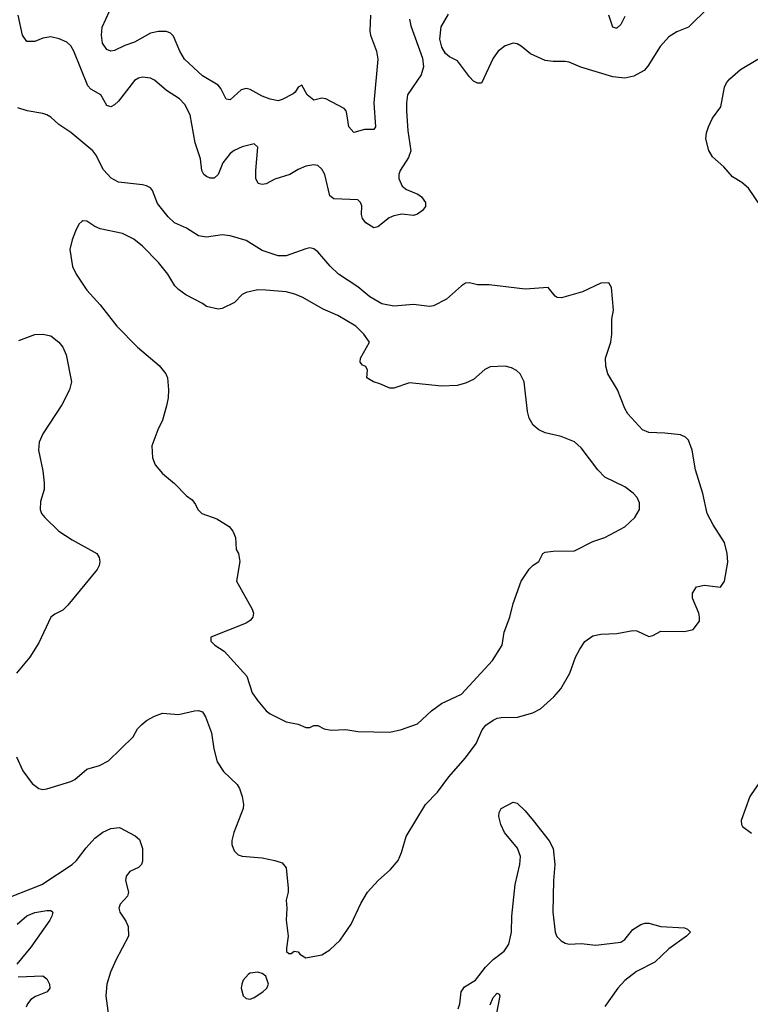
# Model space of a CAD drawing. Header units: inches. Extents: x 1771504 to 1971212, y 471788 to 643615.
# Tile 154 of 256: x 1815033 to 1818700, y 553848 to 558787. Entities that reach past the tile are written whole.
import ezdxf

# ---------------------------------------------------------------- set-up
doc = ezdxf.new("R2010")
doc.units = ezdxf.units.IN
doc.header["$MEASUREMENT"] = 0
doc.layers.add('B8515', color=7, linetype='Continuous')

msp = doc.modelspace()

# ---------------------------------------------------------------- linework, layer by layer
at = {"layer": 'B8515', "color": 5}
for points, elevation in [([(1816989.1, 558790), (1816996.7, 558756.7), (1817054.1, 558594.1), (1817059.1, 558550), (1817047.9, 558510), (1816979.7, 558410), (1816974, 558370), (1816974.6, 558330), (1816981.7, 558230), (1816995.6, 558130), (1816984.8, 558095.2), (1816942, 558030), (1816935.6, 558010), (1816935.9, 557990), (1816952.5, 557952.5), (1816975.1, 557935), (1817031.4, 557911.4), (1817050, 557898.5), (1817070.1, 557870.1), (1817069, 557850), (1817054.3, 557830), (1817030, 557811), (1817010, 557805.3), (1816950.9, 557810.9), (1816910, 557803.1), (1816886.6, 557793.4), (1816830, 557748.4), (1816810, 557743.1), (1816770, 557768.8), (1816753.6, 557790), (1816749, 557810), (1816750, 557853.2), (1816744, 557870), (1816730, 557884), (1816610, 557889.1), (1816590, 557903.5), (1816564.2, 558010), (1816550, 558037.6), (1816530, 558055.1), (1816510, 558058.9), (1816470, 558052), (1816430, 558035.5), (1816388.8, 558010), (1816313, 557987), (1816270, 557964.5), (1816250, 557959.8), (1816230, 557965.7), (1816219.2, 557990), (1816218.2, 558030), (1816228, 558148), (1816210, 558164.2), (1816150, 558149.8), (1816110, 558130.8), (1816090, 558115.6), (1816053.2, 558070), (1816030.1, 558009.9), (1816010, 557993.1), (1815990, 557991.7), (1815970, 558000.8), (1815957.7, 558010), (1815946.6, 558030), (1815940.6, 558090), (1815914.5, 558170), (1815888.2, 558310), (1815862, 558362), (1815836, 558390), (1815770, 558432.3), (1815710, 558484.2), (1815690, 558493.8), (1815650, 558498.7), (1815630, 558494.2), (1815610, 558481.7), (1815530, 558378), (1815510, 558359.4), (1815490, 558350.8), (1815470, 558357.2), (1815441.4, 558410), (1815390, 558439), (1815375.6, 558455.6), (1815305.6, 558630), (1815290, 558655.8), (1815270, 558674), (1815231.6, 558691.6), (1815190, 558700.9), (1815150, 558693.8), (1815110, 558678.5), (1815070, 558677.6), (1815047.5, 558710), (1815025.7, 558810)], 580), ([(1816793.8, 558810), (1816790.2, 558730), (1816793, 558710), (1816823.9, 558630), (1816830.2, 558590), (1816811, 558370), (1816818, 558250), (1816810, 558237.2), (1816763.9, 558236.1), (1816710, 558220.9), (1816684.7, 558250), (1816675.8, 558315.8), (1816671.8, 558330), (1816661.1, 558341.1), (1816570, 558389.6), (1816550, 558393.3), (1816510, 558383.7), (1816476, 558410), (1816450, 558458), (1816430, 558448), (1816416.3, 558423.7), (1816404.9, 558415.1), (1816350, 558386.6), (1816330, 558380.7), (1816290, 558388), (1816250, 558404), (1816190, 558437.4), (1816170, 558442), (1816145.2, 558434.8), (1816090, 558384.5), (1816070, 558389.4), (1816042.8, 558442.8), (1816030, 558458.7), (1815950, 558505.8), (1815859.7, 558590), (1815836.8, 558630), (1815804.5, 558704.5), (1815790, 558719.6), (1815770, 558728.2), (1815730, 558727.6), (1815690, 558719.2), (1815610, 558674.5), (1815561.6, 558658.4), (1815510, 558632.8), (1815490, 558629.7), (1815470, 558638.4), (1815448.7, 558670), (1815443.8, 558710), (1815447.6, 558750), (1815484.5, 558830)], 560), ([(1818491.8, 558850), (1818390, 558749.6), (1818330, 558726.6), (1818290, 558702), (1818247, 558653), (1818186, 558554), (1818167.7, 558532.3), (1818115.5, 558504.5), (1818070, 558493.6), (1818010, 558500.3), (1817849.1, 558549.1), (1817790, 558574.3), (1817770, 558578), (1817710, 558576.8), (1817670, 558582.9), (1817596.2, 558616.2), (1817550, 558654), (1817530, 558665.4), (1817510, 558669.7), (1817470, 558656.4), (1817434.9, 558630), (1817410, 558594), (1817350, 558468.7), (1817331, 558469), (1817310, 558479.5), (1817290, 558500.7), (1817230, 558580.5), (1817190, 558600.5), (1817170, 558617), (1817151.2, 558650), (1817142, 558690), (1817148.3, 558751.7), (1817185.1, 558814.9)], 580), ([(1818070, 558803.7), (1818050, 558762.9), (1818030, 558744.5), (1818024.8, 558744.8), (1818010, 558749.2), (1817989.8, 558810)], 560), ([(1818750, 557853.5), (1818690, 557942), (1818656.8, 557970), (1818610, 557998.3), (1818567.1, 558050), (1818510, 558099.4), (1818491.2, 558131.2), (1818476.9, 558190), (1818479.5, 558220.5), (1818489.1, 558250), (1818510, 558293.1), (1818550.8, 558350), (1818570.5, 558449.5), (1818579.8, 558470), (1818596.1, 558490), (1818650, 558537.1), (1818833.3, 558646.7)], 580), ([(1815016.9, 555090), (1815050, 555019.1), (1815095.8, 554955.8), (1815130, 554930.5), (1815150, 554926), (1815170, 554928.4), (1815290, 554966), (1815310, 554976.5), (1815370, 555028.2), (1815433.5, 555046.5), (1815478.7, 555070), (1815602.6, 555190), (1815625.4, 555230), (1815644.7, 555250), (1815670, 555271.6), (1815710, 555294), (1815750, 555307.8), (1815830, 555302.4), (1815910, 555320.3), (1815930, 555322.3), (1815950, 555314.9), (1815965.7, 555290), (1815996.5, 555210), (1816006.9, 555130), (1816024.6, 555064.6), (1816055.3, 555015.3), (1816124.9, 554950), (1816137.1, 554930), (1816150.4, 554890), (1816157.1, 554850), (1816155.5, 554830), (1816108.2, 554710), (1816098, 554670), (1816098, 554650), (1816110, 554618), (1816130, 554598.8), (1816150, 554590.7), (1816250, 554582.8), (1816314, 554570), (1816350, 554558), (1816370, 554532), (1816380.7, 554430), (1816380.7, 554410), (1816370.7, 554370), (1816374, 554330), (1816370.7, 554270.7), (1816381, 554190), (1816372, 554130), (1816372.7, 554112.7), (1816383.6, 554103.6), (1816396.4, 554103.6), (1816410, 554114), (1816430, 554112), (1816439.6, 554099.6), (1816470, 554082), (1816550, 554096), (1816590, 554121), (1816641.2, 554170), (1816696, 554250), (1816745.6, 554354.4), (1816779.3, 554410), (1816831.5, 554468.5), (1816894.9, 554525.1), (1816932.3, 554570), (1816949.4, 554610), (1816972, 554690), (1817069.8, 554850.2), (1817130, 554913), (1817187.3, 554990), (1817270, 555084.9), (1817323.5, 555156.5), (1817354.2, 555225.8), (1817372.2, 555247.8), (1817410, 555274.3), (1817430, 555283), (1817450, 555287.6), (1817530.8, 555289.2), (1817609, 555310), (1817646, 555330), (1817713.2, 555390), (1817749.2, 555430), (1817794.5, 555510), (1817822.9, 555590), (1817844.5, 555630), (1817870, 555667.3), (1817910, 555696.3), (1817950, 555705.5), (1818030, 555708.2), (1818110, 555723), (1818130, 555721.3), (1818190, 555693.1), (1818210, 555697.6), (1818250, 555720.4), (1818370, 555719.1), (1818412.3, 555727.7), (1818444, 555770), (1818445.2, 555790), (1818441.2, 555810), (1818410, 555886), (1818409.3, 555910.7), (1818430, 555942), (1818470, 555951.3), (1818550, 555941), (1818570, 555971.3), (1818586, 556066), (1818584.2, 556110), (1818570, 556164), (1818513.1, 556253.1), (1818483.6, 556310), (1818461.1, 556410), (1818423.7, 556530), (1818407.1, 556627.1), (1818390, 556678), (1818373.7, 556693.7), (1818350, 556705.1), (1818270, 556714), (1818190, 556716.2), (1818158, 556730), (1818085.6, 556810), (1818070, 556837.2), (1818033.3, 556930), (1817984.2, 557010), (1817974, 557050), (1817972.3, 557090), (1817999.3, 557170), (1818005.2, 557210), (1818004.7, 557284.7), (1818012.7, 557330), (1818003.1, 557443.1), (1817990, 557468), (1817950, 557466), (1817857.6, 557422.4), (1817752.7, 557392.7), (1817730, 557394), (1817720.9, 557400.9), (1817684.7, 557444.7), (1817570, 557436), (1817390, 557457.6), (1817330, 557457.6), (1817290, 557466.6), (1817270, 557465.1), (1817250, 557452.6), (1817174.3, 557385.7), (1817110, 557351.7), (1817090, 557347.9), (1817010, 557358.5), (1816910, 557349.9), (1816850, 557361.2), (1816790, 557396.7), (1816730, 557447.9), (1816632.5, 557510), (1816591.1, 557551.1), (1816530, 557623.1), (1816510, 557638.2), (1816490, 557642.2), (1816470, 557638.5), (1816370, 557603.4), (1816330, 557602.5), (1816250, 557629), (1816170, 557679.3), (1816090, 557702.5), (1816050, 557708.4), (1815970, 557696.8), (1815930, 557703.2), (1815870, 557741.2), (1815810, 557767.9), (1815778.2, 557798.2), (1815724.6, 557864.6), (1815699.1, 557930), (1815690, 557943.1), (1815670, 557954.2), (1815650, 557958.5), (1815530, 557972.7), (1815492.3, 557992.3), (1815453.7, 558033.7), (1815415.7, 558110), (1815400.3, 558130), (1815290, 558221.3), (1815230, 558261.1), (1815190, 558297.7), (1815170, 558310.6), (1815150, 558316.8), (1815070.5, 558330.5), (1815024.3, 558344.3)], 620), ([(1815030, 557178), (1815110, 557207.7), (1815150, 557210.4), (1815190, 557201.6), (1815230.5, 557170), (1815250, 557144), (1815266.5, 557106.5), (1815293.1, 556970), (1815283.1, 556930), (1815244.7, 556855.3), (1815150.2, 556709.8), (1815131.7, 556668.3), (1815127.5, 556627.5), (1815150, 556524.7), (1815156.4, 556463.6), (1815155.8, 556430), (1815138.5, 556370), (1815136.1, 556330), (1815142.7, 556310), (1815159, 556290), (1815230, 556222), (1815297.3, 556177.3), (1815420.5, 556110), (1815432.7, 556090), (1815435.5, 556070), (1815432.7, 556050), (1815422, 556030), (1815274.8, 555850), (1815250, 555826), (1815210, 555805.2), (1815190.5, 555789.5), (1815130, 555662), (1815084, 555590), (1815017.3, 555510)], 620), ([(1818750.4, 554970), (1818697.1, 554890), (1818654, 554770), (1818654.8, 554750), (1818660.5, 554740.5), (1818706.2, 554706.2)], 620), ([(1817233.7, 553826.3), (1817241.3, 553850), (1817248.9, 553910), (1817264.7, 553935.3), (1817320.9, 553970), (1817370, 554035), (1817410, 554072.8), (1817465.1, 554114.9), (1817487.9, 554150), (1817501.3, 554210), (1817502.5, 554290), (1817519.3, 554450), (1817542.4, 554550), (1817546.1, 554590), (1817531.8, 554631.8), (1817465.7, 554710), (1817447.4, 554750), (1817437.3, 554790), (1817439.7, 554810), (1817450, 554830.4), (1817510, 554861.6), (1817530, 554857.1), (1817570, 554819.3), (1817610.3, 554770), (1817690, 554668.5), (1817710.2, 554630), (1817718.5, 554550), (1817711.3, 554468.7), (1817708.4, 554310), (1817720.2, 554210), (1817728.5, 554188.5), (1817750, 554167), (1817770, 554154.3), (1817790, 554150.2), (1817850, 554152.6), (1817924.4, 554144.5), (1818050, 554159.7), (1818070, 554172.9), (1818110, 554223.6), (1818150, 554248.9), (1818170, 554255.6), (1818190, 554255.6), (1818250, 554238.5), (1818370, 554231.3), (1818384.4, 554224.4), (1818398.8, 554210), (1818379.1, 554190), (1818290, 554126.3), (1818219.8, 554060.2), (1818127.8, 554012.2), (1818070, 553967.8), (1818034, 553930), (1817970, 553838)], 580), ([(1814930, 554365.9), (1815145.1, 554450), (1815297.3, 554550), (1815318.5, 554570), (1815366.7, 554633.3), (1815410, 554680.9), (1815450, 554712.4), (1815490, 554730.2), (1815534.4, 554734.4), (1815613.5, 554693.5), (1815634.9, 554674.9), (1815649.1, 554629.1), (1815650, 554566), (1815644, 554550), (1815630, 554534), (1815586.3, 554513.7), (1815568.4, 554491.6), (1815565.2, 554470), (1815579, 554410), (1815575.2, 554390), (1815538.4, 554350), (1815530.4, 554330), (1815535.8, 554310), (1815565.8, 554265.8), (1815577.8, 554237.8), (1815579.7, 554190), (1815515.8, 554070), (1815489.1, 554010), (1815470.2, 553950), (1815464.9, 553890), (1815478.3, 553790)], 580), ([(1815020.5, 554250), (1815070, 554291.2), (1815110, 554309), (1815170, 554319.5), (1815190, 554318), (1815199.1, 554310), (1815195.3, 554290), (1815184.2, 554270), (1815090, 554135.1), (1815018.7, 554050)], 560), ([(1815025.5, 553985.5), (1815150.2, 553990.2), (1815170, 553976.3), (1815182.6, 553950), (1815184.4, 553930), (1815170.7, 553910), (1815112.3, 553887.7), (1815090, 553872.8), (1815072, 553850), (1815065.9, 553834.1)], 560), ([(1817394.8, 553845.2), (1817410, 553882), (1817430, 553904), (1817439.3, 553899.3), (1817442, 553890), (1817424.1, 553795.9)], 560)]:
    msp.add_lwpolyline(points, dxfattribs=dict(at, elevation=elevation))
for points, elevation in [([(1815350, 557779), (1815344.5, 557775.5), (1815330, 557762), (1815312.8, 557727.2), (1815296.7, 557683.3), (1815285.8, 557634.2), (1815299.1, 557550), (1815316.3, 557510), (1815370.7, 557430), (1815436.5, 557356.5), (1815520.5, 557250), (1815625.1, 557145.1), (1815732.5, 557052.5), (1815766, 557010), (1815774.8, 556990), (1815780.7, 556930), (1815778.8, 556890), (1815770.9, 556850.9), (1815750, 556778), (1815726, 556730), (1815697.3, 556650), (1815700.7, 556590), (1815713.7, 556553.7), (1815750, 556511), (1815810, 556461), (1815870, 556398.8), (1815898.5, 556378.5), (1815915.9, 556355.9), (1815926.8, 556330), (1815946.8, 556310), (1816023, 556283), (1816084.2, 556244.2), (1816102.3, 556222.3), (1816116.6, 556190), (1816119.3, 556130), (1816131.6, 556110), (1816138, 556070), (1816121.5, 555970), (1816200.2, 555830), (1816206.4, 555810), (1816203.2, 555790), (1816190, 555773.5), (1816170, 555760.4), (1815992, 555690), (1815992, 555670), (1816012, 555650), (1816059.3, 555619.3), (1816173.4, 555493.4), (1816200.5, 555410), (1816227.7, 555370), (1816270, 555320.7), (1816290, 555305.5), (1816370, 555264.9), (1816430, 555253.4), (1816470, 555236.3), (1816490, 555237.3), (1816510, 555246.8), (1816530, 555246.8), (1816562, 555230), (1816596.5, 555223.5), (1816670, 555226.8), (1816730, 555216.3), (1816890, 555213), (1816950, 555226), (1817030, 555255.5), (1817100.1, 555319.9), (1817150, 555357.1), (1817250, 555403.7), (1817406.6, 555573.4), (1817454, 555650), (1817464.6, 555715.4), (1817493.6, 555790), (1817510, 555858), (1817549.5, 555970), (1817590, 556030.8), (1817610, 556050.7), (1817639, 556070), (1817659, 556110), (1817670, 556116.3), (1817710, 556121.7), (1817816.9, 556123.1), (1817909, 556170), (1817969.7, 556190.3), (1818070, 556243.8), (1818119.5, 556290), (1818142.9, 556330), (1818143.3, 556363.3), (1818132, 556390), (1818112.2, 556412.2), (1818070, 556443.6), (1817970, 556492), (1817934, 556530), (1817850, 556639.3), (1817817.2, 556670), (1817750, 556697), (1817670, 556715.1), (1817639, 556730), (1817610, 556753.2), (1817590, 556788.7), (1817581.2, 556821.2), (1817565.2, 556970), (1817544, 557010), (1817526.8, 557026.8), (1817501.5, 557041.5), (1817470, 557049.3), (1817394.4, 557045.6), (1817367.5, 557032.5), (1817310, 556982.7), (1817270, 556963.7), (1817228.1, 556951.9), (1817150, 556949.6), (1816990, 556965.1), (1816910, 556939.7), (1816890, 556938.4), (1816841, 556961), (1816808.7, 556970), (1816775.3, 556990), (1816779, 557030), (1816770, 557048), (1816754, 557054), (1816742, 557070), (1816744, 557090), (1816788.7, 557170), (1816760.9, 557210), (1816720.9, 557250), (1816630, 557304.2), (1816555.8, 557335.8), (1816454.1, 557394.2), (1816414, 557410), (1816370, 557422.6), (1816268.7, 557431.3), (1816228, 557432), (1816170, 557419), (1816150, 557408.7), (1816110.6, 557369.4), (1816050, 557339), (1816030, 557335.3), (1815971.6, 557348.4), (1815950, 557364), (1815866.8, 557406.8), (1815830, 557434), (1815812.1, 557452.1), (1815777.2, 557510), (1815729.5, 557570), (1815650, 557651.8), (1815605.9, 557685.9), (1815550, 557714.3), (1815437.4, 557737.4), (1815409.7, 557749.7), (1815370, 557777.2)], 640), ([(1816228.9, 554008.9), (1816190, 554005.2), (1816181.1, 553998.9), (1816154.8, 553970), (1816147.7, 553950), (1816145.5, 553930), (1816154.8, 553890), (1816170, 553877.3), (1816190, 553874), (1816210, 553882), (1816253.2, 553910), (1816273.2, 553930), (1816282, 553950), (1816268, 553990), (1816250, 554002)], 620)]:
    msp.add_lwpolyline(points, close=True, dxfattribs=dict(at, elevation=elevation))

doc.saveas('drawing.dxf')
